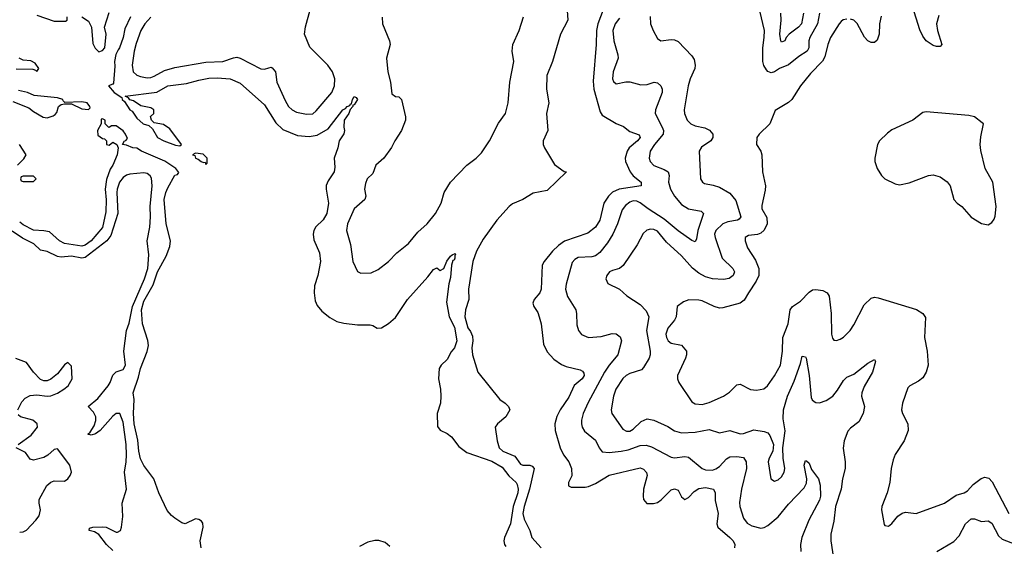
# Model space of a CAD drawing. Header units: inches. Extents: x 1245430 to 1420861, y 606325 to 671315.
# Tile 188 of 256: x 1382030 to 1387743, y 613719 to 616773. Entities that reach past the tile are written whole.
import ezdxf

# ---------------------------------------------------------------- set-up
doc = ezdxf.new("R2010")
doc.units = ezdxf.units.IN
doc.header["$MEASUREMENT"] = 0
doc.layers.add('B3681', color=7, linetype='Continuous')

msp = doc.modelspace()

# ---------------------------------------------------------------- linework, layer by layer
at = {"layer": 'B3681', "color": 5}
for points, elevation in [([(1382391.3, 616790), (1382430, 616764), (1382437.6, 616750), (1382446, 616730), (1382454.6, 616634.6), (1382467.7, 616607.7), (1382490, 616586), (1382510, 616594), (1382523.7, 616610), (1382531.3, 616690), (1382522.7, 616730), (1382550, 616814.9)], 660), ([(1382790, 616787.9), (1382755.3, 616750), (1382732.9, 616710), (1382705.2, 616634.8), (1382694.4, 616590), (1382682.6, 616510), (1382688.3, 616470), (1382710, 616452), (1382730, 616444.2), (1382770, 616436.6), (1382790, 616438.3), (1382810, 616444.6), (1382870, 616478.2), (1382930, 616496.6), (1383110, 616526.1), (1383209.6, 616530.4), (1383270, 616552.6), (1383290, 616555), (1383310, 616550.1), (1383430, 616487.9), (1383450, 616486), (1383474.6, 616494.6), (1383490, 616497.4), (1383494.2, 616494.2), (1383514.7, 616470), (1383522.1, 616410), (1383570, 616304.2), (1383590.2, 616270), (1383610.3, 616250), (1383636.1, 616236.1), (1383694.5, 616225.5), (1383730, 616227.7), (1383750, 616243.6), (1383840.3, 616350), (1383856.5, 616390), (1383858.3, 616430), (1383844.6, 616470), (1383818.2, 616510), (1383712.9, 616612.9), (1383682.6, 616690), (1383688, 616732), (1383716, 616830)], 680), ([(1385207.3, 616827.3), (1385209.6, 616770), (1385167.1, 616690), (1385122, 616530), (1385088.9, 616450), (1385086, 616370), (1385099.5, 616290), (1385087.2, 616230), (1385094.7, 616130), (1385067.8, 616070), (1385067.5, 616050), (1385075.3, 616030), (1385133.3, 615933.3), (1385190, 615893), (1385202.8, 615890), (1385090, 615783.2), (1385010, 615767.7), (1384948.4, 615730), (1384890, 615705), (1384869.6, 615690.4), (1384798.2, 615610), (1384719.2, 615500.8), (1384680.3, 615430), (1384658.7, 615370), (1384633.6, 615210), (1384636.5, 615150), (1384616.9, 615090), (1384613, 615050), (1384630, 614985.3), (1384645.4, 614965.4), (1384657.8, 614937.8), (1384659, 614910), (1384652.9, 614870), (1384656.5, 614830), (1384689, 614730), (1384816, 614570), (1384846.4, 614550), (1384866.4, 614530), (1384874, 614510), (1384851.5, 614470), (1384802.4, 614430), (1384788.5, 614410), (1384801.3, 614330), (1384812.4, 614290), (1384834, 614270), (1384902.7, 614242.7), (1384936.2, 614196.2), (1384950, 614189.5), (1384990, 614189.4), (1385004.1, 614184.1), (1385014.6, 614170), (1384987.9, 614050), (1384956.2, 613950), (1384950.1, 613910), (1384956.4, 613876.4), (1384989.2, 613810), (1385001.8, 613770), (1385054.7, 613710)], 680), ([(1385415.2, 616830), (1385384.3, 616750), (1385376, 616710), (1385375.2, 616630), (1385356.8, 616416.8), (1385360.4, 616370), (1385398.6, 616238.6), (1385410, 616219.6), (1385490, 616171.3), (1385533.8, 616153.9), (1385570, 616124), (1385625.1, 616105.1), (1385629.4, 616090), (1385614.2, 616070), (1385567, 616030), (1385554.9, 616010), (1385542.4, 615970), (1385544.7, 615950), (1385571.2, 615890), (1385590, 615867.3), (1385635.9, 615830), (1385636.3, 615810), (1385509, 615791), (1385470, 615772.6), (1385446.4, 615750), (1385419.6, 615710), (1385395.8, 615610), (1385370, 615569.8), (1385325.6, 615534.4), (1385191.8, 615488.2), (1385156.8, 615463.2), (1385121.8, 615430), (1385072.2, 615370), (1385061.1, 615350), (1385055.9, 615210), (1385047.8, 615190), (1385015.5, 615150), (1385006.7, 615130), (1385013.2, 615110), (1385035.7, 615075.7), (1385044.5, 615050), (1385055.1, 615010), (1385068.5, 614891.5), (1385090, 614846.9), (1385130, 614804.7), (1385173.5, 614773.5), (1385201.4, 614761.4), (1385282.7, 614742.7), (1385295.8, 614735.8), (1385303.2, 614723.2), (1385305.4, 614710), (1385292.8, 614690), (1385247.5, 614652.5), (1385216.2, 614583.8), (1385165, 614510), (1385147.3, 614472.7), (1385135.1, 614430), (1385135.9, 614390), (1385166.1, 614290), (1385186, 614250), (1385217.1, 614210), (1385231.2, 614170), (1385232.8, 614127.3), (1385214.9, 614090), (1385214.8, 614070), (1385230, 614063.1), (1385310, 614061.6), (1385330, 614065.2), (1385370, 614083.3), (1385450, 614131.2), (1385630, 614174.2), (1385650, 614166.8), (1385667.1, 614147.1), (1385670.1, 614129.9), (1385650.1, 614050), (1385647.9, 614010), (1385650.3, 613990), (1385668.2, 613968.2), (1385706.8, 613966.8), (1385730, 613974), (1385751.7, 613988.3), (1385810, 614047.3), (1385830, 614053.2), (1385850, 614044.2), (1385870, 614006), (1385890, 613990.3), (1385910, 614002), (1385943.4, 614036.6), (1385970, 614054.5), (1386010, 614059.9), (1386055.8, 614050), (1386065.8, 614030), (1386065.2, 613985.2), (1386082.7, 613910), (1386074.7, 613850), (1386080.2, 613830), (1386151.2, 613770), (1386170.2, 613750), (1386179, 613730), (1386178.2, 613710)], 720), ([(1386670.6, 616810), (1386659.4, 616750), (1386613.6, 616670), (1386608.1, 616650), (1386608.8, 616610), (1386598.5, 616590), (1386550, 616560.5), (1386490, 616511.6), (1386438.7, 616490), (1386410, 616470.7), (1386390, 616464.9), (1386370, 616472.8), (1386362.4, 616482.4), (1386348, 616508), (1386342.6, 616530), (1386341, 616610), (1386350.4, 616670), (1386350.5, 616710), (1386324.5, 616824.5)], 760), ([(1387362.5, 616797.5), (1387348.7, 616750), (1387354.3, 616710), (1387380.3, 616630), (1387370, 616618), (1387350, 616617.3), (1387330, 616623.5), (1387290, 616650.9), (1387270, 616676.8), (1387253.3, 616713.3), (1387210.3, 616850)], 780), ([(1382130, 616798.8), (1382230, 616764.7), (1382296.4, 616763.6), (1382306, 616770), (1382306, 616790)], 660), ([(1382672.6, 616790), (1382639.6, 616720.4), (1382630, 616669.2), (1382610, 616609.2), (1382600.9, 616599.1), (1382588.6, 616571.4), (1382580.4, 616530), (1382582.9, 616502.9), (1382574.7, 616405.3), (1382570, 616399.3), (1382546, 616390), (1382578, 616350), (1382622, 616322), (1382624.4, 616310), (1382638.7, 616298.7), (1382670, 616250.6), (1382682, 616242), (1382710, 616202.7), (1382745.7, 616170), (1382778.7, 616158.7), (1382800.5, 616140.5), (1382829.2, 616090), (1382866, 616070), (1382934.3, 616045.7), (1382958.6, 616041.4), (1382968.7, 616050), (1382900.2, 616140.2), (1382864.7, 616164.7), (1382810, 616175.3), (1382795.3, 616190), (1382789.1, 616210.9), (1382808, 616230), (1382808, 616250), (1382790, 616262), (1382733.6, 616273.6), (1382690, 616302), (1382669.2, 616309.2), (1382660.4, 616320.4), (1382642, 616330), (1382826.4, 616353.6), (1382890.2, 616390.2), (1382997.6, 616402.4), (1383070, 616423), (1383126.7, 616433.3), (1383176, 616436), (1383251.3, 616430), (1383310, 616404.9), (1383450, 616278.4), (1383515.8, 616175.8), (1383556.1, 616136.1), (1383641, 616101), (1383710, 616095.6), (1383755.7, 616104.3), (1383820.6, 616139.4), (1383904.4, 616250), (1383921, 616259), (1383930, 616270.2), (1383945.1, 616274.9), (1383950, 616286), (1383955.3, 616284.7), (1383960.5, 616310), (1383970, 616327.3), (1383982.8, 616322.8), (1383990.4, 616309.6), (1383970, 616279), (1383962.8, 616277.2), (1383962.8, 616270), (1383947.1, 616252.9), (1383940.5, 616230), (1383912.7, 616190), (1383910.5, 616150.5), (1383915.5, 616130), (1383910.6, 616110.6), (1383882.8, 616070), (1383876.3, 616030), (1383854, 615970), (1383858.4, 615918.4), (1383854, 615890), (1383820.7, 615839.3), (1383808.5, 615811.5), (1383808.2, 615790), (1383821.7, 615710), (1383813, 615650), (1383790, 615611.5), (1383747.9, 615572.1), (1383735.9, 615550), (1383732.8, 615530), (1383736.3, 615496.3), (1383770, 615421), (1383776, 615370), (1383759, 615290), (1383740.7, 615230), (1383737.6, 615190), (1383743.5, 615143.5), (1383755.9, 615115.9), (1383783.2, 615083.2), (1383830, 615046.7), (1383870, 615023.8), (1383910, 615013), (1383990, 615002.8), (1384063.6, 615003.6), (1384079.6, 614999.6), (1384103.6, 614983.6), (1384130, 614986), (1384170, 615011), (1384210, 615046), (1384280.9, 615150), (1384398, 615282), (1384430, 615324.7), (1384450, 615334.8), (1384470, 615318), (1384490, 615331), (1384507.9, 615372.1), (1384530, 615401), (1384539, 615410), (1384556.3, 615416.3), (1384558.8, 615410), (1384554.4, 615405.6), (1384553.8, 615390), (1384550, 615379.3), (1384543.8, 615376.2), (1384535.8, 615350), (1384530, 615278), (1384519.2, 615240.8), (1384505.4, 615134.6), (1384521.2, 615050), (1384552.5, 614990), (1384565.8, 614910), (1384553.1, 614870), (1384533.5, 614846.5), (1384510, 614803.4), (1384475.2, 614770), (1384463.2, 614750), (1384460.9, 614690), (1384471.5, 614630), (1384472.8, 614590), (1384471.5, 614550), (1384452.4, 614490), (1384454.9, 614414.9), (1384470, 614393), (1384510, 614374), (1384534.5, 614354.5), (1384577.5, 614297.5), (1384623.8, 614263.8), (1384770, 614212.4), (1384830, 614177.7), (1384868.5, 614128.5), (1384910.1, 614090.1), (1384917, 614076.9), (1384922.2, 614050), (1384920.3, 614030), (1384893.6, 613950), (1384878.1, 613850), (1384843.8, 613770), (1384839.6, 613750), (1384842.6, 613730), (1384850, 613718.2)], 660), ([(1384133.1, 616786.9), (1384134.3, 616750), (1384175, 616650), (1384178.6, 616630), (1384158, 616550), (1384166, 616470), (1384181.8, 616410), (1384190, 616344), (1384210, 616328.4), (1384230, 616325.5), (1384245.5, 616310), (1384268.2, 616210), (1384268.4, 616190), (1384246, 616130), (1384207.2, 616070), (1384188.2, 616031.8), (1384142, 615970), (1384097, 615930), (1384079.1, 615880.9), (1384047, 615850), (1384036.4, 615823.6), (1384030.3, 615790.3), (1384037.4, 615750), (1384033.4, 615730), (1383970, 615676.2), (1383931.6, 615590), (1383925.5, 615550), (1383948.4, 615470), (1383963.6, 615370), (1383990, 615313.4), (1384010, 615303.8), (1384070, 615305.3), (1384110, 615323.7), (1384169.6, 615370), (1384218.9, 615421.1), (1384285.3, 615474.7), (1384339.3, 615540.7), (1384394.6, 615590), (1384443.4, 615650), (1384476.2, 615710), (1384493.6, 615770), (1384529.8, 615830), (1384624.4, 615930), (1384678.7, 615970), (1384710, 616001.9), (1384756.7, 616070), (1384807.9, 616172.1), (1384849.1, 616230), (1384863.9, 616290), (1384874.2, 616410), (1384896.8, 616530), (1384886.6, 616590), (1384892, 616630), (1384927.3, 616710), (1384952.8, 616790)], 680), ([(1385510, 616782.7), (1385485.1, 616750), (1385472.3, 616710), (1385476.3, 616650), (1385501.1, 616570), (1385502.4, 616550), (1385474, 616470), (1385470.2, 616430.2), (1385474.4, 616414.4), (1385490, 616400.3), (1385547.3, 616412.7), (1385570, 616412.9), (1385634.8, 616394.8), (1385670, 616398), (1385711.2, 616411.2), (1385730, 616407.4), (1385750, 616390.3), (1385757.6, 616370), (1385757.8, 616350), (1385719, 616250), (1385718, 616230), (1385758.3, 616150), (1385764.5, 616130), (1385763.2, 616110), (1385714, 616050), (1385687.9, 616010), (1385682, 615970), (1385687.9, 615950), (1385710, 615928.3), (1385770, 615903.9), (1385791.6, 615890), (1385797.8, 615870), (1385795, 615830), (1385806, 615790), (1385830, 615749.2), (1385870, 615701), (1385910, 615675.5), (1385983.6, 615663.6), (1385998, 615650), (1385964.2, 615550), (1385957.2, 615502.8), (1385950, 615484.2), (1385930, 615492.9), (1385850, 615547.9), (1385770, 615617.1), (1385675.5, 615675.5), (1385630, 615710.4), (1385610, 615720.5), (1385590, 615722.4), (1385570, 615715.7), (1385544.6, 615695.4), (1385525.7, 615670), (1385498.5, 615590), (1385471.9, 615530), (1385440.2, 615479.8), (1385396.3, 615423.7), (1385370, 615404.2), (1385350, 615397.5), (1385270, 615393.3), (1385250, 615382.2), (1385235.1, 615364.9), (1385200.1, 615239.9), (1385196.4, 615210), (1385208.1, 615168.1), (1385256.1, 615090), (1385261.3, 615070), (1385263, 615003), (1385272.2, 614970), (1385290, 614946.7), (1385330.2, 614930.2), (1385403.4, 614936.6), (1385467.5, 614952.5), (1385490, 614951), (1385514.6, 614934.6), (1385521.3, 614910), (1385499.6, 614830), (1385450.1, 614769.9), (1385424, 614730), (1385327.7, 614552.3), (1385299.2, 614490), (1385288.7, 614450), (1385288.7, 614430), (1385293.7, 614410), (1385307.5, 614387.5), (1385370, 614334), (1385391.6, 614290), (1385410, 614267.9), (1385450, 614262.9), (1385519, 614270), (1385561.1, 614278.9), (1385630, 614304.6), (1385665.1, 614305.1), (1385695.3, 614295.3), (1385810, 614235.2), (1385830, 614233.2), (1385890, 614240.7), (1385910, 614236.9), (1385988.9, 614170), (1386010, 614162.8), (1386050, 614161.6), (1386070, 614167.8), (1386090, 614182.6), (1386130, 614226), (1386150, 614238.4), (1386190, 614240.4), (1386230, 614233.7), (1386244.4, 614210), (1386247.5, 614170), (1386218.8, 614050), (1386206.6, 613973.4), (1386208.7, 613950), (1386230, 613883.1), (1386250, 613854.3), (1386277.7, 613837.7), (1386330, 613824.4), (1386350, 613828.1), (1386370, 613840.2), (1386430, 613890.1), (1386490, 613963.2), (1386582.2, 614057.8), (1386594.7, 614085.3), (1386597.9, 614110), (1386582.2, 614190), (1386590, 614217.3), (1386595.5, 614215.5), (1386610, 614201), (1386624.1, 614164.1), (1386665, 614110), (1386673.8, 614073.8), (1386676.6, 614010), (1386670, 613986.2), (1386608.9, 613870), (1386568.7, 613770), (1386560.6, 613730), (1386562.2, 613690)], 740), ([(1385689, 616791), (1385690.3, 616750), (1385704.9, 616710), (1385730, 616663.8), (1385750, 616650.4), (1385810, 616658.3), (1385830, 616656), (1385850, 616647.2), (1385930, 616562.6), (1385943.1, 616543.1), (1385950, 616509), (1385946.5, 616490), (1385920.2, 616430), (1385908.3, 616390), (1385885.2, 616250), (1385887, 616230), (1385903, 616190), (1385923.2, 616170), (1385950, 616157.7), (1386005.7, 616145.7), (1386032.8, 616132.8), (1386051.3, 616110), (1386052.4, 616090), (1386039.5, 616070), (1385986.2, 616033.8), (1385972.9, 616010), (1385980.2, 615850), (1385991, 615831), (1386004, 615824), (1386054.3, 615814.3), (1386090, 615801.3), (1386150, 615766.9), (1386184.6, 615724.6), (1386213.7, 615630), (1386204.2, 615615.8), (1386194, 615610), (1386139.5, 615600.5), (1386109.3, 615590), (1386068.9, 615551.1), (1386062.1, 615530), (1386064.5, 615510), (1386105.9, 615390), (1386166.9, 615330), (1386176.5, 615310), (1386170.3, 615290), (1386147.3, 615272.7), (1386113.3, 615266.7), (1386050, 615269.9), (1386010, 615281.6), (1385970, 615302.5), (1385932.9, 615332.9), (1385870, 615402.9), (1385783.6, 615483.6), (1385730, 615547.4), (1385710, 615557), (1385690, 615558.2), (1385668.1, 615551.9), (1385646.6, 615533.4), (1385613.4, 615466.6), (1385532.1, 615347.9), (1385510.2, 615329.8), (1385470, 615319.3), (1385452.2, 615310), (1385436.9, 615290), (1385431.3, 615270), (1385443.2, 615243.2), (1385510.4, 615210.3), (1385551.9, 615171.9), (1385630, 615122), (1385665.5, 615085.5), (1385680.2, 615050), (1385666.6, 614970), (1385687.7, 614850), (1385688.7, 614830), (1385682.5, 614810), (1385650, 614756), (1385636.8, 614743.2), (1385570, 614720.8), (1385549.7, 614710.3), (1385530, 614691.6), (1385489.7, 614630.3), (1385474.5, 614590), (1385461.7, 614510), (1385465.7, 614490), (1385530, 614398), (1385550, 614386.6), (1385570, 614387.6), (1385590, 614398.7), (1385636.5, 614443.5), (1385670, 614458), (1385710.1, 614450.1), (1385790, 614414.9), (1385830, 614388.4), (1385870, 614376.8), (1385950, 614380.8), (1386030, 614396.8), (1386090, 614377.3), (1386150, 614390.2), (1386210, 614371.3), (1386230, 614374.2), (1386290, 614395.5), (1386350, 614385.2), (1386370, 614376.5), (1386382.6, 614362.6), (1386404.4, 614310), (1386400.3, 614270), (1386378, 614230), (1386373.1, 614210), (1386388.7, 614110), (1386410, 614097.1), (1386430, 614104.4), (1386450, 614122.4), (1386465.4, 614150), (1386469.7, 614170), (1386459.2, 614230), (1386457.6, 614290), (1386471.7, 614388.3), (1386459.1, 614459.1), (1386461.5, 614510), (1386485.7, 614590), (1386523.4, 614676.6), (1386560.3, 614779.7), (1386570, 614822), (1386590, 614818), (1386592.4, 614810), (1386610.8, 614710), (1386622.2, 614582.2), (1386628.1, 614568.1), (1386639, 614559), (1386650, 614552.8), (1386670, 614551), (1386710, 614564), (1386747.8, 614590), (1386775.8, 614624.2), (1386810, 614681.1), (1386830, 614700.3), (1386870, 614718.4), (1386950, 614780.9), (1386990, 614802.8), (1386994.9, 614790), (1386978, 614730), (1386930, 614646.3), (1386917.1, 614610), (1386915, 614590), (1386931, 614530), (1386923.8, 614490), (1386898.6, 614441.4), (1386850, 614404.2), (1386834, 614386), (1386813.4, 614330), (1386807.8, 614287.8), (1386819.7, 614210), (1386818.8, 614170), (1386803.8, 614110), (1386796.3, 614050), (1386762.7, 613950), (1386754.2, 613865.8), (1386735.5, 613790), (1386736.9, 613750), (1386756.9, 613610)], 760), ([(1386830, 616775.9), (1386808.6, 616771.4), (1386796.5, 616763.5), (1386783.8, 616750), (1386734.6, 616670), (1386719.8, 616630), (1386702.3, 616557.7), (1386688.1, 616531.9), (1386618.9, 616461.1), (1386559.7, 616390), (1386510, 616309.8), (1386490, 616292.7), (1386413.3, 616246.7), (1386382, 616170), (1386320.5, 616110), (1386306.4, 616090), (1386304.9, 616050), (1386330, 616010.5), (1386336.3, 615990), (1386340.2, 615890), (1386356.3, 615810), (1386354.9, 615785.1), (1386335.8, 615695.8), (1386336.5, 615676.5), (1386365.9, 615625.9), (1386366.6, 615590), (1386350, 615552.5), (1386330, 615535.8), (1386310, 615526.9), (1386259.1, 615520.9), (1386238.9, 615510), (1386239.2, 615490), (1386252, 615450), (1386298.9, 615378.9), (1386318.9, 615330), (1386318.9, 615290), (1386304, 615256), (1386258.2, 615190), (1386234.3, 615145.7), (1386211.1, 615128.9), (1386110, 615102.4), (1386090, 615100.9), (1386059.5, 615110), (1385990, 615143.1), (1385970, 615147.3), (1385912.1, 615147.9), (1385882.3, 615137.7), (1385844.9, 615110), (1385838.7, 615050), (1385828.9, 615030), (1385790, 614984), (1385779.8, 614950), (1385782.3, 614930), (1385793.1, 614910), (1385810, 614896.9), (1385870, 614885.5), (1385898.4, 614850), (1385898.7, 614830), (1385892.8, 614810), (1385846, 614710), (1385846.4, 614690), (1385854.6, 614670), (1385930, 614556.5), (1385950, 614545.5), (1385990, 614542.2), (1386030, 614552.2), (1386113.3, 614590), (1386147.6, 614612.4), (1386190, 614655.3), (1386210, 614658.9), (1386269.3, 614629.3), (1386304.3, 614624.3), (1386346.7, 614633.3), (1386369.7, 614650), (1386410, 614707.2), (1386443.9, 614770), (1386456.7, 614850), (1386457.7, 614930), (1386488.7, 615010), (1386500.3, 615090), (1386513.3, 615110), (1386559.7, 615140.3), (1386610, 615192.7), (1386630, 615205.7), (1386650, 615208.8), (1386690, 615202.6), (1386715.8, 615190), (1386727, 615170), (1386737.5, 615070), (1386741.1, 614950), (1386745.7, 614925.7), (1386754, 614914), (1386770, 614913), (1386790, 614919.5), (1386810, 614932.2), (1386848.2, 614970), (1386870, 615003.8), (1386930, 615120.4), (1386970, 615158.7), (1386990, 615163.1), (1387010, 615159.5), (1387233.2, 615093.2), (1387270.6, 615070), (1387285.8, 615045.9), (1387280.6, 614930), (1387294.4, 614850), (1387301.3, 614770), (1387290.3, 614730), (1387270, 614695.6), (1387244.1, 614675.9), (1387194, 614650), (1387182.6, 614637.4), (1387152.4, 614550), (1387147, 614510), (1387152.2, 614490), (1387183.1, 614430), (1387184.9, 614390), (1387162.4, 614330), (1387109, 614251), (1387098.7, 614221.3), (1387086.3, 614170), (1387078, 614090), (1387062.4, 614030), (1387032.7, 613950), (1387030.5, 613930), (1387046.4, 613846.4), (1387050, 613840.4), (1387070, 613835.8), (1387090, 613851.5), (1387125.9, 613894.1), (1387150.4, 613910.4), (1387170, 613917.3), (1387230.9, 613909.1), (1387396, 613970), (1387463.4, 614016.6), (1387510, 614028.7), (1387530, 614040.5), (1387562.8, 614077.2), (1387608, 614112), (1387630, 614119.3), (1387653.8, 614113.8), (1387672.2, 614092.2), (1387769.3, 613909.3)], 780), ([(1386577.3, 616810), (1386565.3, 616750), (1386548.1, 616730), (1386494.3, 616690), (1386477.6, 616670), (1386470, 616649.8), (1386450, 616643.1), (1386445.6, 616650), (1386440.1, 616690), (1386448.7, 616770), (1386446.7, 616810)], 740), ([(1387027.4, 616792.6), (1387019.4, 616750), (1387016.9, 616690), (1387004.9, 616655.1), (1386990, 616641.7), (1386970, 616641), (1386950, 616651.1), (1386932.2, 616672.2), (1386890, 616751.2), (1386870, 616771), (1386850, 616776.6)], 780), ([(1382010, 616488.6), (1382105.3, 616485.3), (1382121, 616481), (1382130, 616472), (1382142, 616490), (1382120.4, 616520.4), (1382094.6, 616534.6), (1382050, 616538), (1382026, 616550)], 660), ([(1381990, 616298), (1382082.8, 616262.8), (1382110, 616241), (1382167.1, 616207.1), (1382190, 616204.7), (1382224.7, 616215.3), (1382236.5, 616223.5), (1382244.7, 616235.3), (1382255.3, 616270), (1382270, 616281), (1382290, 616286), (1382330, 616286), (1382390, 616256), (1382428.7, 616251.3), (1382438, 616262), (1382437.2, 616270), (1382422, 616290), (1382390, 616296.1), (1382292.1, 616292.1), (1382282, 616302), (1382280.9, 616310), (1382250, 616319.8), (1382113.8, 616333.8), (1382075.1, 616350), (1382022.4, 616362.4)], 660), ([(1383082.9, 613710), (1383077.5, 613750), (1383095.4, 613830), (1383092.7, 613852.7), (1383084.7, 613864.7), (1383070, 613875.1), (1383050, 613877.7), (1382990, 613849.4), (1382970, 613856.2), (1382930, 613882), (1382910, 613897.2), (1382886.4, 613926.4), (1382836.5, 614030), (1382807.9, 614110), (1382750, 614187.9), (1382730, 614227.4), (1382721.2, 614270), (1382715.6, 614335.6), (1382694.2, 614430), (1382691.1, 614490), (1382694.2, 614570), (1382689.1, 614610), (1382719.4, 614700.6), (1382730, 614750.3), (1382770.5, 614849.5), (1382776.6, 614883.4), (1382772.9, 614912.9), (1382741.6, 615010), (1382736.2, 615090), (1382750, 615141.3), (1382804.8, 615235.2), (1382830, 615310.2), (1382879.1, 615400.9), (1382901.7, 615458.3), (1382905.7, 615490), (1382880.2, 615590), (1382868.6, 615730), (1382877.2, 615770), (1382890, 615798.4), (1382930, 615870.7), (1382945.2, 615874.8), (1382952.7, 615887.3), (1382935.8, 615910), (1382872.2, 615952.2), (1382736.2, 616010), (1382710, 616027.3), (1382686, 616030), (1382650, 616045.2), (1382626, 616050), (1382638, 616070), (1382646.8, 616073.2), (1382655.1, 616084.9), (1382644, 616110), (1382630, 616127.8), (1382590, 616157.7), (1382562.8, 616157.2), (1382550, 616148), (1382546, 616150), (1382526, 616170), (1382526, 616190), (1382510, 616198), (1382503.6, 616196.4), (1382502, 616170), (1382481, 616130), (1382483.5, 616103.5), (1382510, 616084.7), (1382522, 616082), (1382534, 616070), (1382534, 616050), (1382550, 616044.7), (1382570, 616062), (1382594, 616050), (1382601, 616030), (1382594.9, 615990), (1382570, 615929.7), (1382554, 615906), (1382534.3, 615845.7), (1382526.7, 615790), (1382531.5, 615728.5), (1382530, 615658), (1382510, 615568.4), (1382445.3, 615490), (1382410, 615466.3), (1382390, 615459.7), (1382290, 615474.5), (1382261.2, 615490), (1382203.2, 615543.2), (1382169.6, 615549.6), (1382110, 615552.3), (1382050, 615583.5), (1382030, 615599.7)], 660), ([(1382018, 615930), (1382054.6, 615965.4), (1382068, 615990), (1382028, 616050)], 660), ([(1382570, 613695.7), (1382533.5, 613730), (1382490, 613786.8), (1382463.2, 613803.2), (1382432.7, 613810), (1382435.3, 613824.7), (1382454, 613830), (1382512.6, 613832.6), (1382532.4, 613830), (1382590, 613801.3), (1382598, 613802), (1382615.1, 613810), (1382621.3, 613830), (1382628.6, 613891.4), (1382625.3, 613970), (1382649, 614051), (1382637.4, 614150), (1382648.7, 614210), (1382650.4, 614250), (1382647.2, 614310), (1382630, 614438.4), (1382611.2, 614490), (1382590, 614489.2), (1382570, 614473.1), (1382497.3, 614390), (1382470, 614370.5), (1382444.3, 614364.3), (1382424.8, 614370), (1382438.7, 614381.3), (1382461.8, 614418.2), (1382471.4, 614448.6), (1382472, 614470), (1382458, 614498), (1382428, 614530), (1382483.1, 614576.9), (1382542.7, 614650), (1382555.6, 614670), (1382570, 614712), (1382590, 614730.1), (1382630, 614743.8), (1382643.7, 614770), (1382635, 614850), (1382649.9, 614970), (1382665.9, 615014.1), (1382685.1, 615110), (1382754.5, 615270), (1382772.6, 615330), (1382780.2, 615410), (1382769.3, 615490), (1382784.4, 615570), (1382788.6, 615630), (1382786.2, 615690), (1382799.5, 615810), (1382794.5, 615854.5), (1382787.9, 615867.9), (1382770, 615880.7), (1382750, 615885), (1382670, 615878), (1382650, 615871.2), (1382630, 615857), (1382610, 615829.9), (1382594.7, 615790), (1382593.3, 615770), (1382600.3, 615650), (1382559, 615521), (1382536.4, 615490), (1382410, 615393.4), (1382390, 615390.8), (1382330, 615402.4), (1382270, 615396.7), (1382250, 615400.1), (1382190, 615428.5), (1382150, 615437), (1382112.5, 615472.5), (1382046.6, 615506.6), (1381986.9, 615546.9)], 680), ([(1382018.7, 614510), (1382042.4, 614557.6), (1382061.5, 614578.5), (1382090, 614594), (1382130, 614597.7), (1382190, 614590.2), (1382210, 614592.4), (1382250, 614607), (1382285.4, 614630), (1382310.8, 614650), (1382333.6, 614690), (1382330, 614764), (1382310, 614785.1), (1382290, 614772), (1382250, 614718.7), (1382210, 614687.6), (1382190, 614679.6), (1382170, 614678.4), (1382150, 614687), (1382110, 614729.6), (1382070, 614785.6), (1382007.6, 614807.6)], 720), ([(1382021.8, 614310), (1382097.2, 614362.8), (1382132.8, 614410), (1382131.4, 614430), (1382106.2, 614450), (1382034.5, 614470), (1382021.6, 614481.6)], 720), ([(1382030, 613801.6), (1382050, 613803.1), (1382070, 613811.9), (1382124.5, 613870), (1382143.3, 613896.7), (1382151.4, 613930), (1382142.4, 613970), (1382143.8, 613990), (1382188.2, 614071.8), (1382210, 614092.1), (1382230, 614098.6), (1382290, 614096), (1382309.6, 614110), (1382323.5, 614130), (1382329.7, 614150), (1382320.3, 614190), (1382250, 614284.7), (1382230, 614280.8), (1382192.7, 614247.3), (1382170, 614234.1), (1382110, 614218.1), (1382090, 614225.3), (1382063.7, 614263.7), (1382009.7, 614290)], 720), ([(1387351.4, 613688.6), (1387450, 613747.2), (1387480.1, 613780.1), (1387518.1, 613850), (1387550, 613878.6), (1387570, 613879.3), (1387610, 613863.2), (1387650, 613867.2), (1387670, 613852.6), (1387710, 613780.2), (1387730, 613761.1), (1387830, 613721.5)], 760), ([(1384178.3, 613718.3), (1384150, 613741.5), (1384113.2, 613753.2), (1384090, 613753.5), (1384050, 613743.5), (1384002.5, 613717.5)], 660)]:
    msp.add_lwpolyline(points, dxfattribs=dict(at, elevation=elevation))
for points, elevation in [([(1387290, 616239.5), (1387270, 616234), (1387211.3, 616190), (1387090, 616135.1), (1387064.3, 616115.7), (1387019.1, 616070), (1387007.3, 616050), (1386991, 615970), (1386991, 615950), (1387004.7, 615910), (1387031, 615870), (1387050.5, 615850.5), (1387110, 615822), (1387135.5, 615815.5), (1387190, 615826.7), (1387302, 615870), (1387330, 615872.6), (1387370, 615861.1), (1387412.1, 615832), (1387428.7, 615810), (1387450.4, 615730), (1387469.1, 615709.1), (1387497.1, 615690), (1387550, 615628.2), (1387610, 615590.6), (1387650, 615582.8), (1387670, 615596), (1387684.1, 615615.9), (1387690, 615634), (1387695.6, 615690), (1387675.8, 615830), (1387631.1, 615910), (1387606.2, 616013.8), (1387603, 616050), (1387606.3, 616093.7), (1387621.2, 616170), (1387615.3, 616175.3), (1387570, 616209.2), (1387537.6, 616217.6)], 820), ([(1383050, 615999), (1383032, 615990), (1383046, 615986), (1383051, 615970), (1383065.3, 615965.2), (1383082.8, 615950), (1383095.5, 615944.5), (1383106.4, 615946.4), (1383110, 615934), (1383118, 615942), (1383118, 615970), (1383093.6, 615993.6)], 660), ([(1382110, 615866), (1382050, 615866), (1382038, 615862), (1382034, 615850), (1382038, 615838), (1382050, 615834), (1382110, 615834), (1382126, 615850)], 660)]:
    msp.add_lwpolyline(points, close=True, dxfattribs=dict(at, elevation=elevation))

doc.saveas('drawing.dxf')
